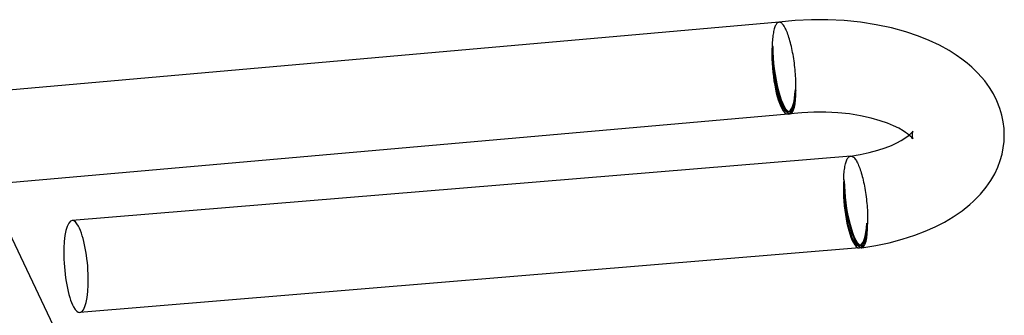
# Model space of a CAD drawing. Header units: millimetres. Extents: x -470 to 470, y -236 to 403.
# Tile 84 of 107: x 428 to 470, y 51 to 64. Entities that reach past the tile are written whole.
import ezdxf

# ---------------------------------------------------------------- set-up
doc = ezdxf.new("R2010")
doc.units = ezdxf.units.MM
doc.layers.add('HIDDEN', color=7, linetype='Continuous')
doc.layers.add('THICK', color=7, linetype='Continuous')

msp = doc.modelspace()

# ---------------------------------------------------------------- linework, layer by layer
at = {"layer": 'HIDDEN'}
for p, q in [((460.404, 63.621), (460.386, 63.59)), ((460.422, 63.648), (460.404, 63.621)), ((460.442, 63.67), (460.422, 63.648)), ((460.462, 63.688), (460.442, 63.67)), ((460.482, 63.702), (460.462, 63.688)), ((460.503, 63.711), (460.482, 63.702)), ((460.525, 63.716), (460.503, 63.711)), ((460.526, 63.717), (460.525, 63.716)), ((460.527, 63.717), (460.526, 63.717)), ((460.527, 63.717), (460.526, 63.717)), ((460.526, 63.717), (460.526, 63.717)), ((460.526, 63.717), (460.526, 63.717)), ((460.528, 63.717), (460.527, 63.717)), ((460.528, 63.717), (460.527, 63.717)), ((460.527, 63.717), (460.527, 63.717)), ((460.529, 63.717), (460.528, 63.717)), ((460.528, 63.717), (460.528, 63.717)), ((460.53, 63.717), (460.529, 63.717)), ((460.529, 63.717), (460.529, 63.717)), ((460.274, 63.204), (460.264, 63.139)), ((460.284, 63.265), (460.274, 63.204)), ((460.296, 63.322), (460.284, 63.265)), ((460.309, 63.376), (460.296, 63.322)), ((460.322, 63.427), (460.309, 63.376)), ((460.337, 63.473), (460.322, 63.427)), ((460.352, 63.516), (460.337, 63.473)), ((460.369, 63.555), (460.352, 63.516)), ((460.386, 63.59), (460.369, 63.555)), ((460.232, 62.775), (460.229, 62.694)), ((460.236, 62.853), (460.232, 62.775)), ((460.242, 62.929), (460.236, 62.853)), ((460.248, 63.002), (460.242, 62.929)), ((460.255, 63.072), (460.248, 63.002)), ((460.264, 63.139), (460.255, 63.072)), ((460.229, 62.694), (460.255, 62.646)), ((461.238, 60.811), (461.264, 60.762)), ((466.314, 58.947), (466.306, 58.912)), ((466.322, 58.975), (466.314, 58.947)), ((466.33, 58.993), (466.322, 58.975)), ((466.332, 58.999), (466.33, 58.993)), ((466.224, 58.785), (466.172, 58.831)), ((466.283, 58.726), (466.224, 58.785)), ((466.317, 58.685), (466.283, 58.726)), ((466.301, 58.873), (466.3, 58.831)), ((466.3, 58.831), (466.301, 58.791)), ((466.306, 58.912), (466.301, 58.873)), ((466.301, 58.791), (466.306, 58.754)), ((466.306, 58.754), (466.312, 58.72)), ((466.312, 58.72), (466.32, 58.692)), ((466.329, 58.667), (466.317, 58.685)), ((466.32, 58.692), (466.328, 58.671)), ((466.328, 58.671), (466.332, 58.662)), ((466.332, 58.662), (466.329, 58.667)), ((463.427, 57.631), (463.442, 57.677)), ((463.442, 57.677), (463.457, 57.72)), ((463.457, 57.72), (463.473, 57.759)), ((463.473, 57.759), (463.491, 57.794)), ((463.491, 57.794), (463.509, 57.825)), ((463.509, 57.825), (463.527, 57.852)), ((463.527, 57.852), (463.547, 57.874)), ((463.547, 57.874), (463.567, 57.892)), ((463.567, 57.892), (463.588, 57.906)), ((463.588, 57.906), (463.609, 57.916)), ((463.609, 57.916), (463.631, 57.921)), ((463.631, 57.921), (463.632, 57.921)), ((463.631, 57.921), (463.632, 57.921)), ((463.632, 57.921), (463.634, 57.921)), ((463.632, 57.921), (463.632, 57.921)), ((463.632, 57.921), (463.633, 57.921)), ((463.633, 57.921), (463.634, 57.921)), ((463.634, 57.921), (463.635, 57.922)), ((463.634, 57.921), (463.634, 57.922)), ((463.634, 57.922), (463.635, 57.922)), ((463.635, 57.922), (463.636, 57.922)), ((463.636, 57.922), (463.637, 57.922)), ((463.637, 57.922), (463.638, 57.922)), ((463.353, 57.206), (463.361, 57.276)), ((463.361, 57.276), (463.369, 57.343)), ((463.369, 57.343), (463.379, 57.408)), ((463.379, 57.408), (463.389, 57.469)), ((463.389, 57.469), (463.401, 57.526)), ((463.401, 57.526), (463.413, 57.58)), ((463.413, 57.58), (463.427, 57.631)), ((463.335, 56.899), (463.338, 56.979)), ((463.361, 56.85), (463.335, 56.899)), ((463.338, 56.979), (463.342, 57.058)), ((463.342, 57.058), (463.347, 57.133)), ((463.347, 57.133), (463.353, 57.206)), ((464.37, 54.967), (464.344, 55.015))]:
    msp.add_line(p, q, dxfattribs=at)
for centre, start, end in [((460.747, 61.728), 275.0293, 277.6306), ((463.852, 55.933), 274.7304, 277.6307)]:
    msp.add_arc(centre, 1.9, start, end, dxfattribs=at)
for centre, major_axis, ratio, start_param, end_param in [((460.747, 61.728), (0.175, -1.992), 0.249457, -2.098778, -0.527982), ((460.747, 61.728), (-0.167, 1.893), 0.249457, 1.042814, 3.141619), ((460.747, 61.728), (0.266, -1.982), 0.224144, -2.109535, -0.095281), ((460.747, 61.728), (-0.252, 1.883), 0.224144, 1.032057, 3.141593), ((460.747, 61.728), (-0.167, 1.893), 0.249457, -3.141566, -2.098778), ((460.747, 61.728), (-0.252, 1.883), 0.224144, -2.710567, -2.109535), ((460.747, 61.728), (0.175, -1.992), 0.249457, -0.527982, -0.000102), ((460.747, 61.728), (-0.252, 1.883), 0.224144, -3.141593, -2.7115), ((463.852, 55.933), (0.165, -1.993), 0.252304, -2.09747, -0.526673), ((463.852, 55.933), (0.157, -1.894), 0.252304, -2.09747, 0.000028), ((463.852, 55.933), (0.266, -1.982), 0.224144, -2.109535, -0.105476), ((463.852, 55.933), (0.252, -1.883), 0.224144, -2.109535, 0), ((463.852, 55.933), (0.157, -1.894), 0.252304, 0.000028, 1.044123), ((463.852, 55.933), (0.252, -1.883), 0.224144, 0.639935, 1.032057), ((463.852, 55.933), (0.165, -1.993), 0.252304, -0.526673, -0.0001), ((463.852, 55.933), (0.252, -1.883), 0.224144, 0, 0.286533)]:
    msp.add_ellipse(centre, major_axis=major_axis, ratio=ratio, start_param=start_param, end_param=end_param, dxfattribs=at)
at = {"layer": 'THICK'}
for p, q in [((460.53, 63.717), (423.871, 60.491)), ((461.228, 63.789), (460.528, 63.717)), ((460.553, 63.717), (460.53, 63.717)), ((460.576, 63.712), (460.553, 63.717)), ((460.6, 63.702), (460.576, 63.712)), ((460.624, 63.688), (460.6, 63.702)), ((460.648, 63.67), (460.624, 63.688)), ((460.673, 63.647), (460.648, 63.67)), ((460.697, 63.62), (460.673, 63.647)), ((461.937, 63.826), (461.228, 63.789)), ((462.65, 63.826), (461.937, 63.826)), ((463.359, 63.79), (462.65, 63.826)), ((464.059, 63.718), (463.359, 63.79)), ((464.744, 63.611), (464.059, 63.718)), ((460.722, 63.588), (460.697, 63.62)), ((460.747, 63.552), (460.722, 63.588)), ((460.771, 63.511), (460.747, 63.552)), ((460.796, 63.467), (460.771, 63.511)), ((460.821, 63.419), (460.796, 63.467)), ((460.845, 63.367), (460.821, 63.419)), ((460.869, 63.312), (460.845, 63.367)), ((460.892, 63.253), (460.869, 63.312)), ((460.916, 63.19), (460.892, 63.253)), ((465.408, 63.469), (464.744, 63.611)), ((466.036, 63.296), (465.408, 63.469)), ((466.577, 63.112), (466.036, 63.296)), ((460.939, 63.125), (460.916, 63.19)), ((460.961, 63.055), (460.939, 63.125)), ((460.983, 62.983), (460.961, 63.055)), ((461.005, 62.908), (460.983, 62.983)), ((461.026, 62.831), (461.005, 62.908)), ((461.046, 62.751), (461.026, 62.831)), ((467.045, 62.924), (466.577, 63.112)), ((467.483, 62.717), (467.045, 62.924)), ((461.066, 62.669), (461.046, 62.751)), ((461.085, 62.584), (461.066, 62.669)), ((461.103, 62.498), (461.085, 62.584)), ((461.121, 62.41), (461.103, 62.498)), ((461.137, 62.32), (461.121, 62.41)), ((467.903, 62.486), (467.483, 62.717)), ((468.212, 62.293), (467.903, 62.486)), ((461.153, 62.229), (461.137, 62.32)), ((461.168, 62.137), (461.153, 62.229)), ((461.182, 62.044), (461.168, 62.137)), ((461.195, 61.95), (461.182, 62.044)), ((461.207, 61.856), (461.195, 61.95)), ((468.455, 62.122), (468.212, 62.293)), ((468.682, 61.946), (468.455, 62.122)), ((468.891, 61.766), (468.682, 61.946)), ((461.218, 61.761), (461.207, 61.856)), ((461.227, 61.667), (461.218, 61.761)), ((461.236, 61.572), (461.227, 61.667)), ((461.244, 61.478), (461.236, 61.572)), ((469.156, 61.508), (468.891, 61.766)), ((469.449, 61.172), (469.156, 61.508)), ((461.25, 61.384), (461.244, 61.478)), ((461.256, 61.291), (461.25, 61.384)), ((461.26, 61.2), (461.256, 61.291)), ((461.263, 61.109), (461.26, 61.2)), ((461.265, 61.02), (461.263, 61.109)), ((469.655, 60.89), (469.449, 61.172)), ((461.264, 60.762), (461.266, 60.846)), ((461.266, 60.932), (461.265, 61.02)), ((461.266, 60.846), (461.266, 60.932)), ((469.824, 60.615), (469.655, 60.89)), ((469.979, 60.306), (469.824, 60.615)), ((470.106, 59.983), (469.979, 60.306)), ((461.518, 59.8), (461.012, 59.746)), ((462.038, 59.827), (461.518, 59.8)), ((462.562, 59.827), (462.038, 59.827)), ((463.082, 59.8), (462.562, 59.827)), ((463.588, 59.746), (463.082, 59.8)), ((470.192, 59.694), (470.106, 59.983)), ((460.922, 59.736), (426.235, 56.684)), ((464.07, 59.668), (463.588, 59.746)), ((464.522, 59.567), (464.07, 59.668)), ((464.923, 59.453), (464.522, 59.567)), ((465.238, 59.343), (464.923, 59.453)), ((470.252, 59.404), (470.192, 59.694)), ((470.288, 59.118), (470.252, 59.404)), ((465.498, 59.234), (465.238, 59.343)), ((465.72, 59.126), (465.498, 59.234)), ((465.909, 59.018), (465.72, 59.126)), ((466.019, 58.947), (465.909, 59.018)), ((466.104, 58.886), (466.019, 58.947)), ((466.251, 58.902), (466.304, 58.96)), ((466.304, 58.96), (466.326, 58.989)), ((466.326, 58.989), (466.332, 58.999)), ((470.3, 58.831), (470.288, 59.118)), ((465.634, 58.491), (465.829, 58.595)), ((465.829, 58.595), (465.99, 58.695)), ((465.99, 58.695), (466.128, 58.794)), ((466.172, 58.831), (466.104, 58.886)), ((466.128, 58.794), (466.204, 58.858)), ((466.204, 58.858), (466.251, 58.902)), ((470.256, 58.278), (470.289, 58.554)), ((470.289, 58.554), (470.3, 58.831)), ((430.301, 47.973), (425.302, 58.487)), ((464.052, 57.99), (464.445, 58.075)), ((464.445, 58.075), (464.808, 58.173)), ((464.808, 58.173), (465.133, 58.279)), ((465.133, 58.279), (465.401, 58.385)), ((465.401, 58.385), (465.634, 58.491)), ((470.2, 58), (470.256, 58.278)), ((463.638, 57.922), (429.88, 55.129)), ((463.635, 57.922), (464.052, 57.99)), ((463.638, 57.922), (463.661, 57.921)), ((463.661, 57.921), (463.685, 57.917)), ((463.685, 57.917), (463.708, 57.907)), ((463.708, 57.907), (463.733, 57.893)), ((463.733, 57.893), (463.757, 57.875)), ((463.757, 57.875), (463.782, 57.852)), ((463.782, 57.852), (463.807, 57.824)), ((463.807, 57.824), (463.832, 57.793)), ((463.832, 57.793), (463.857, 57.757)), ((463.857, 57.757), (463.883, 57.716)), ((463.883, 57.716), (463.908, 57.672)), ((463.908, 57.672), (463.932, 57.624)), ((470.015, 57.439), (470.121, 57.722)), ((470.121, 57.722), (470.2, 58)), ((463.932, 57.624), (463.957, 57.573)), ((463.957, 57.573), (463.981, 57.517)), ((463.981, 57.517), (464.005, 57.458)), ((464.005, 57.458), (464.029, 57.396)), ((464.029, 57.396), (464.052, 57.33)), ((464.052, 57.33), (464.075, 57.261)), ((464.075, 57.261), (464.098, 57.189)), ((469.884, 57.158), (470.015, 57.439)), ((464.098, 57.189), (464.119, 57.114)), ((464.119, 57.114), (464.14, 57.036)), ((464.14, 57.036), (464.161, 56.957)), ((464.161, 56.957), (464.181, 56.874)), ((464.181, 56.874), (464.2, 56.79)), ((464.2, 56.79), (464.218, 56.704)), ((469.518, 56.577), (469.716, 56.866)), ((469.716, 56.866), (469.884, 57.158)), ((464.218, 56.704), (464.235, 56.615)), ((464.235, 56.615), (464.252, 56.525)), ((464.252, 56.525), (464.267, 56.434)), ((464.267, 56.434), (464.282, 56.342)), ((469.262, 56.267), (469.518, 56.577)), ((464.282, 56.342), (464.295, 56.249)), ((464.295, 56.249), (464.308, 56.155)), ((464.308, 56.155), (464.32, 56.061)), ((464.32, 56.061), (464.33, 55.967)), ((464.33, 55.967), (464.339, 55.872)), ((468.805, 55.819), (468.966, 55.964)), ((468.966, 55.964), (469.262, 56.267)), ((464.339, 55.872), (464.348, 55.777)), ((464.348, 55.777), (464.355, 55.683)), ((464.355, 55.683), (464.361, 55.589)), ((464.361, 55.589), (464.366, 55.496)), ((468.088, 55.288), (468.466, 55.547)), ((468.466, 55.547), (468.805, 55.819)), ((464.366, 55.496), (464.369, 55.405)), ((464.369, 55.405), (464.372, 55.314)), ((464.372, 55.314), (464.373, 55.225)), ((464.373, 55.137), (464.372, 55.051)), ((464.373, 55.225), (464.373, 55.137)), ((467.713, 55.065), (468.088, 55.288)), ((464.372, 55.051), (464.37, 54.967)), ((466.414, 54.49), (466.874, 54.665)), ((466.874, 54.665), (467.307, 54.857)), ((467.307, 54.857), (467.713, 55.065)), ((465.308, 54.168), (465.874, 54.317)), ((465.874, 54.317), (466.414, 54.49)), ((464.017, 53.94), (430.21, 51.142)), ((464.118, 53.95), (464.722, 54.046)), ((464.722, 54.046), (465.308, 54.168))]:
    msp.add_line(p, q, dxfattribs=at)
for centre, major_axis, ratio, start_param, end_param in [((460.747, 61.728), (0.175, -1.992), 0.249457, -0.000102, 1.042814), ((460.747, 61.728), (0.266, -1.982), 0.224144, 0, 1.032057), ((460.747, 61.728), (-0.252, 1.883), 0.224144, -2.7115, -2.710567), ((460.747, 61.728), (0.266, -1.982), 0.224144, -0.095281, 0), ((430.045, 53.136), (-0.165, 1.993), 0.252304, -0.0001, 2.614919), ((430.045, 53.136), (-0.165, 1.993), 0.252304, -0.526673, -0.0001), ((430.045, 53.136), (-0.165, 1.993), 0.252304, 3.141493, 5.756512), ((463.852, 55.933), (0.165, -1.993), 0.252304, -0.0001, 1.044123), ((463.852, 55.933), (0.266, -1.982), 0.224144, 0, 1.032057), ((463.852, 55.933), (0.252, -1.883), 0.224144, 0.286533, 0.639935), ((463.852, 55.933), (0.266, -1.982), 0.224144, -0.105476, 0), ((430.045, 53.136), (-0.165, 1.993), 0.252304, 2.614919, 3.141493)]:
    msp.add_ellipse(centre, major_axis=major_axis, ratio=ratio, start_param=start_param, end_param=end_param, dxfattribs=at)

doc.saveas('drawing.dxf')
